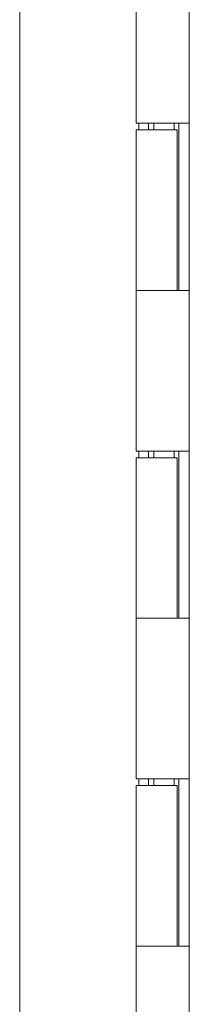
# Model space of a CAD drawing. Header units: inches. Extents: x 15 to 424, y 13 to 263.
# Tile 88 of 125: x 226.21 to 227.24, y 152.13 to 158.13. Entities that reach past the tile are written whole.
import ezdxf

# ---------------------------------------------------------------- set-up
doc = ezdxf.new("R2010")
doc.units = ezdxf.units.IN
doc.header["$LTSCALE"] = 26
doc.header["$MEASUREMENT"] = 0
doc.layers.add('Visible (ANSI)', color=7, linetype='Continuous', lineweight=5)

msp = doc.modelspace()

# ---------------------------------------------------------------- linework, layer by layer
at = {"layer": 'Visible (ANSI)'}
for p, q in [((226.2051, 135.5138), (226.2051, 193.4514)), ((227.2405, 135.7951), (227.2405, 193.1701)), ((226.9155, 157.5026), (226.9155, 158.4826)), ((227.1621, 157.5026), (226.9155, 157.5026)), ((226.9155, 157.4626), (227.1655, 157.4626)), ((226.9155, 156.4826), (226.9155, 157.4626)), ((226.9316, 157.4626), (226.9316, 157.5026)), ((226.9914, 157.5026), (226.9914, 157.4626)), ((227.0231, 157.4626), (227.0231, 157.5026)), ((227.1476, 157.4626), (227.1476, 157.5026)), ((227.1621, 157.5026), (227.2401, 157.5026)), ((227.1655, 156.4826), (227.1655, 157.4626)), ((227.1775, 157.5026), (227.1775, 156.4826)), ((227.2403, 157.5026), (227.2401, 157.5026)), ((227.2403, 157.5026), (227.2403, 156.4826)), ((226.9155, 156.4826), (227.1621, 156.4826)), ((226.9155, 155.5026), (226.9155, 156.4826)), ((227.1621, 156.4826), (226.9155, 156.4826)), ((227.2401, 156.4826), (227.1621, 156.4826)), ((227.2401, 156.4826), (227.2403, 156.4826)), ((227.1621, 155.5026), (226.9155, 155.5026)), ((226.9316, 155.4626), (226.9316, 155.5026)), ((226.9914, 155.5026), (226.9914, 155.4626)), ((227.0231, 155.4626), (227.0231, 155.5026)), ((227.1476, 155.4626), (227.1476, 155.5026)), ((227.1621, 155.5026), (227.2401, 155.5026)), ((227.1775, 155.5026), (227.1775, 154.4826)), ((227.2403, 155.5026), (227.2401, 155.5026)), ((227.2403, 155.5026), (227.2403, 154.4826)), ((226.9155, 155.4626), (227.1655, 155.4626)), ((226.9155, 154.4826), (226.9155, 155.4626)), ((227.1655, 154.4826), (227.1655, 155.4626)), ((226.9155, 154.4826), (227.1621, 154.4826)), ((226.9155, 153.5026), (226.9155, 154.4826)), ((227.1621, 154.4826), (226.9155, 154.4826)), ((227.2401, 154.4826), (227.1621, 154.4826)), ((227.2401, 154.4826), (227.2403, 154.4826)), ((227.1621, 153.5026), (226.9155, 153.5026)), ((226.9316, 153.4626), (226.9316, 153.5026)), ((226.9914, 153.5026), (226.9914, 153.4626)), ((227.0231, 153.4626), (227.0231, 153.5026)), ((227.1476, 153.4626), (227.1476, 153.5026)), ((227.1621, 153.5026), (227.2401, 153.5026)), ((227.1775, 153.5026), (227.1775, 152.4826)), ((227.2403, 153.5026), (227.2401, 153.5026)), ((227.2403, 153.5026), (227.2403, 152.4826)), ((226.9155, 153.4626), (227.1655, 153.4626)), ((226.9155, 152.4826), (226.9155, 153.4626)), ((227.1655, 152.4826), (227.1655, 153.4626)), ((226.9155, 152.4826), (227.1621, 152.4826)), ((226.9155, 151.5026), (226.9155, 152.4826)), ((227.1621, 152.4826), (226.9155, 152.4826)), ((227.2401, 152.4826), (227.1621, 152.4826)), ((227.2401, 152.4826), (227.2403, 152.4826))]:
    msp.add_line(p, q, dxfattribs=at)

doc.saveas('drawing.dxf')
